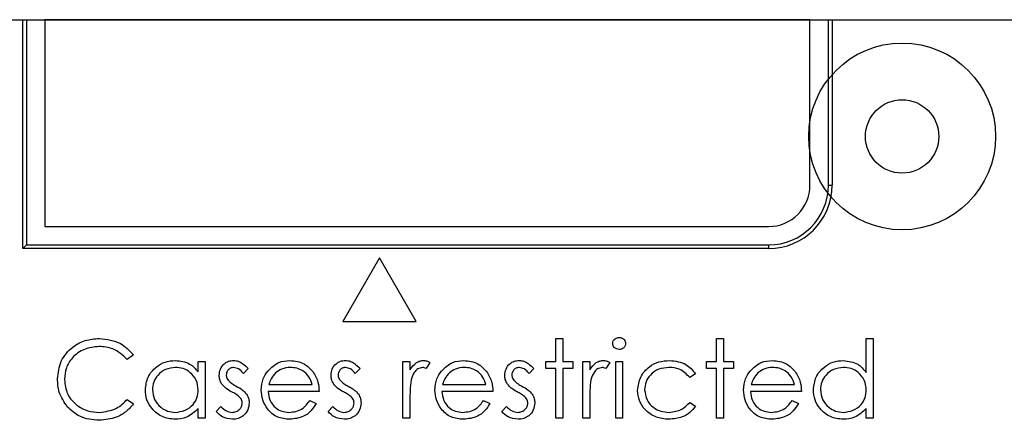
# Model space of a CAD drawing. Extents: x 293 to 851, y 288 to 555.
# Tile 5 of 6: x 770 to 824, y 533 to 555. Entities that reach past the tile are written whole.
import ezdxf

# ---------------------------------------------------------------- set-up
doc = ezdxf.new("R2010")
doc.units = 0
doc.layers.get('0').update_dxf_attribs({"linetype": 'CONTINUOUS'})

msp = doc.modelspace()

# ---------------------------------------------------------------- linework, layer by layer
at = {"color": 7, "linetype": 'CONTINUOUS'}
for p, q in [((612.38, 554.555), (846.22, 554.555)), ((722.816, 554.555), (770.41, 554.555)), ((770.41, 554.555), (770.61, 554.555)), ((770.41, 542.105), (770.41, 554.555)), ((770.61, 554.555), (771.61, 554.555)), ((770.61, 554.555), (770.61, 542.305)), ((771.61, 554.555), (771.61, 543.305)), ((813.19, 554.555), (771.61, 554.555)), ((813.19, 545.555), (813.19, 554.555)), ((813.19, 554.555), (814.19, 554.555)), ((814.19, 554.555), (814.39, 554.555)), ((814.19, 545.555), (814.19, 554.555)), ((814.39, 554.555), (846.22, 554.555)), ((814.39, 554.555), (814.39, 545.555)), ((814.19, 545.555), (814.39, 545.555)), ((771.61, 543.305), (810.94, 543.305)), ((770.61, 542.305), (770.41, 542.105)), ((770.61, 542.305), (810.94, 542.305)), ((810.94, 542.305), (810.94, 542.105)), ((810.94, 542.105), (770.41, 542.105)), ((789.792, 541.603), (787.792, 538.139)), ((791.792, 538.139), (789.792, 541.603)), ((787.792, 538.139), (791.792, 538.139)), ((799.373, 535.967), (799.373, 537.215)), ((799.373, 537.215), (799.753, 537.215)), ((799.753, 537.215), (799.753, 535.967)), ((808.111, 535.967), (808.111, 537.215)), ((808.111, 537.215), (808.491, 537.215)), ((808.491, 537.215), (808.491, 535.967)), ((816.252, 537.215), (816.632, 537.215)), ((816.252, 535.368), (816.252, 537.215)), ((816.632, 537.215), (816.632, 532.874)), ((776.415, 536.33), (776.083, 536.076)), ((779.943, 535.395), (779.943, 535.967)), ((779.943, 535.967), (780.323, 535.967)), ((780.323, 535.967), (780.323, 532.874)), ((791.069, 532.874), (791.069, 535.967)), ((791.069, 535.967), (791.449, 535.967)), ((791.449, 535.967), (791.449, 535.512)), ((792.535, 535.915), (792.326, 535.586)), ((798.83, 535.587), (798.83, 535.967)), ((798.83, 535.967), (799.373, 535.967)), ((799.753, 535.967), (800.296, 535.967)), ((800.296, 535.967), (800.296, 535.587)), ((800.839, 532.874), (800.839, 535.967)), ((800.839, 535.967), (801.218, 535.967)), ((801.218, 535.967), (801.218, 535.512)), ((802.304, 535.915), (802.095, 535.586)), ((802.63, 532.874), (802.63, 535.967)), ((802.63, 535.967), (803.009, 535.967)), ((803.009, 535.967), (803.009, 532.874)), ((807.568, 535.967), (808.111, 535.967)), ((807.568, 535.587), (807.568, 535.967)), ((808.491, 535.967), (809.034, 535.967)), ((809.034, 535.967), (809.034, 535.587)), ((782.657, 535.581), (782.399, 535.316)), ((788.736, 535.581), (788.478, 535.316)), ((798.179, 535.581), (797.921, 535.316)), ((799.373, 535.587), (798.83, 535.587)), ((799.373, 532.874), (799.373, 535.587)), ((799.753, 535.587), (799.753, 532.874)), ((800.296, 535.587), (799.753, 535.587)), ((806.971, 535.296), (806.653, 535.099)), ((808.111, 535.587), (807.568, 535.587)), ((808.111, 532.874), (808.111, 535.587)), ((808.491, 535.587), (808.491, 532.874)), ((809.034, 535.587), (808.491, 535.587)), ((783.782, 534.719), (786.13, 534.719)), ((793.226, 534.719), (795.574, 534.719)), ((809.996, 534.719), (812.345, 534.719)), ((786.51, 534.339), (783.742, 534.339)), ((795.954, 534.339), (793.186, 534.339)), ((812.724, 534.339), (809.957, 534.339)), ((776.083, 533.905), (776.415, 533.653)), ((786.01, 533.85), (786.348, 533.673)), ((791.449, 533.913), (791.449, 532.874)), ((795.454, 533.85), (795.791, 533.673)), ((801.218, 533.913), (801.218, 532.874)), ((806.653, 533.742), (806.971, 533.533)), ((812.224, 533.85), (812.562, 533.673)), ((779.943, 532.874), (779.943, 533.409)), ((780.92, 533.238), (781.172, 533.525)), ((786.999, 533.238), (787.251, 533.525)), ((796.442, 533.238), (796.694, 533.525)), ((816.252, 532.874), (816.252, 533.409)), ((780.323, 532.874), (779.943, 532.874)), ((791.449, 532.874), (791.069, 532.874)), ((799.753, 532.874), (799.373, 532.874)), ((801.218, 532.874), (800.839, 532.874)), ((803.009, 532.874), (802.63, 532.874)), ((808.491, 532.874), (808.111, 532.874)), ((816.632, 532.874), (816.252, 532.874))]:
    msp.add_line(p, q, dxfattribs=at)
for radius in [5.08, 1.994, 1.994]:
    msp.add_circle((818.2, 548.205), radius, dxfattribs=at)
for radius in [2.25, 3.25, 3.25, 2.25, 3.45]:
    msp.add_arc((810.94, 545.555), radius, 270, 360, dxfattribs=at)
for points, knots in [([(772.291, 535.015), (772.329, 535.347), (772.407, 536.01), (773.033, 536.737), (773.787, 537.158), (774.308, 537.196), (774.568, 537.215)], [0, 0, 0, 0, 0.279512, 0.55908, 0.779374, 1, 1, 1, 1]), ([(772.291, 535.015), (772.329, 535.347), (772.407, 536.01), (773.033, 536.737), (773.787, 537.158), (774.308, 537.196), (774.568, 537.215)], [0, 0, 0, 0, 0.279512, 0.55908, 0.779374, 1, 1, 1, 1]), ([(774.545, 536.781), (774.274, 536.75), (773.734, 536.688), (773.104, 536.229), (772.728, 535.625), (772.69, 535.199), (772.671, 534.986)], [0, 0, 0, 0, 0.279856, 0.559519, 0.779686, 1, 1, 1, 1]), ([(774.545, 536.781), (774.274, 536.75), (773.734, 536.688), (773.104, 536.229), (772.728, 535.625), (772.69, 535.199), (772.671, 534.986)], [0, 0, 0, 0, 0.279856, 0.559519, 0.779686, 1, 1, 1, 1]), ([(776.083, 536.076), (775.838, 536.304), (775.399, 536.712), (774.806, 536.76), (774.545, 536.781)], [0, 0, 0, 0, 0.5584265, 1, 1, 1, 1]), ([(776.083, 536.076), (775.838, 536.304), (775.399, 536.712), (774.806, 536.76), (774.545, 536.781)], [0, 0, 0, 0, 0.558427, 1, 1, 1, 1]), ([(774.568, 537.215), (774.975, 537.17), (775.701, 537.09), (776.197, 536.562), (776.415, 536.33)], [0, 0, 0, 0, 0.559517, 1, 1, 1, 1]), ([(774.568, 537.215), (774.975, 537.17), (775.701, 537.09), (776.197, 536.562), (776.415, 536.33)], [0, 0, 0, 0, 0.559517, 1, 1, 1, 1]), ([(802.467, 536.942), (802.474, 536.992), (802.488, 537.092), (802.587, 537.197), (802.7, 537.26), (802.779, 537.267), (802.818, 537.27)], [0, 0, 0, 0, 0.2792893, 0.5588967, 0.7794517, 1, 1, 1, 1]), ([(802.467, 536.942), (802.474, 536.992), (802.488, 537.092), (802.587, 537.197), (802.7, 537.26), (802.779, 537.267), (802.818, 537.27)], [0, 0, 0, 0, 0.2792893, 0.5588967, 0.7794517, 1, 1, 1, 1]), ([(802.818, 536.618), (802.768, 536.624), (802.669, 536.634), (802.555, 536.719), (802.48, 536.825), (802.471, 536.903), (802.467, 536.942)], [0, 0, 0, 0, 0.2797838, 0.5596976, 0.7799206, 1, 1, 1, 1]), ([(802.818, 536.618), (802.768, 536.624), (802.669, 536.634), (802.555, 536.719), (802.48, 536.825), (802.471, 536.903), (802.467, 536.942)], [0, 0, 0, 0, 0.2797838, 0.5596976, 0.7799206, 1, 1, 1, 1]), ([(802.818, 537.27), (802.868, 537.265), (802.969, 537.254), (803.085, 537.169), (803.16, 537.061), (803.168, 536.982), (803.172, 536.942)], [0, 0, 0, 0, 0.279869, 0.559866, 0.779911, 1, 1, 1, 1]), ([(802.818, 537.27), (802.868, 537.265), (802.969, 537.254), (803.085, 537.169), (803.16, 537.061), (803.168, 536.982), (803.172, 536.942)], [0, 0, 0, 0, 0.279869, 0.559866, 0.779911, 1, 1, 1, 1]), ([(803.172, 536.942), (803.165, 536.892), (803.15, 536.792), (803.049, 536.69), (802.936, 536.627), (802.857, 536.621), (802.818, 536.618)], [0, 0, 0, 0, 0.27916, 0.558862, 0.779356, 1, 1, 1, 1]), ([(803.172, 536.942), (803.165, 536.892), (803.15, 536.792), (803.049, 536.69), (802.936, 536.627), (802.857, 536.621), (802.818, 536.618)], [0, 0, 0, 0, 0.27916, 0.558862, 0.779356, 1, 1, 1, 1]), ([(777.067, 534.429), (777.096, 534.666), (777.155, 535.14), (777.603, 535.656), (778.133, 535.974), (778.505, 536.005), (778.692, 536.021)], [0, 0, 0, 0, 0.279413, 0.559191, 0.779548, 1, 1, 1, 1]), ([(777.067, 534.429), (777.096, 534.666), (777.155, 535.14), (777.603, 535.656), (778.133, 535.974), (778.505, 536.005), (778.692, 536.021)], [0, 0, 0, 0, 0.279413, 0.559191, 0.779548, 1, 1, 1, 1]), ([(778.692, 536.021), (778.971, 535.99), (779.47, 535.933), (779.798, 535.56), (779.943, 535.395)], [0, 0, 0, 0, 0.559062, 1, 1, 1, 1]), ([(778.692, 536.021), (778.971, 535.99), (779.47, 535.933), (779.798, 535.56), (779.943, 535.395)], [0, 0, 0, 0, 0.559062, 1, 1, 1, 1]), ([(781.083, 535.21), (781.094, 535.328), (781.117, 535.565), (781.323, 535.836), (781.586, 535.999), (781.772, 536.014), (781.865, 536.021)], [0, 0, 0, 0, 0.279936, 0.559437, 0.779611, 1, 1, 1, 1]), ([(781.083, 535.21), (781.094, 535.328), (781.117, 535.565), (781.323, 535.836), (781.586, 535.999), (781.772, 536.014), (781.865, 536.021)], [0, 0, 0, 0, 0.279936, 0.559437, 0.779611, 1, 1, 1, 1]), ([(781.865, 536.021), (781.952, 536.012), (782.126, 535.992), (782.402, 535.836), (782.56, 535.678), (782.657, 535.581)], [0, 0, 0, 0, 0.279553, 0.559703, 1, 1, 1, 1]), ([(781.865, 536.021), (781.952, 536.012), (782.126, 535.992), (782.402, 535.836), (782.56, 535.678), (782.657, 535.581)], [0, 0, 0, 0, 0.279553, 0.559703, 1, 1, 1, 1]), ([(783.719, 535.445), (783.909, 535.632), (784.249, 535.966), (784.72, 536.005), (784.928, 536.021)], [0, 0, 0, 0, 0.558577, 1, 1, 1, 1]), ([(783.719, 535.445), (783.909, 535.632), (784.249, 535.966), (784.72, 536.005), (784.928, 536.021)], [0, 0, 0, 0, 0.558577, 1, 1, 1, 1]), ([(784.928, 536.021), (785.203, 535.99), (785.695, 535.933), (786.027, 535.572), (786.174, 535.413)], [0, 0, 0, 0, 0.558919, 1, 1, 1, 1]), ([(784.928, 536.021), (785.203, 535.99), (785.695, 535.933), (786.027, 535.572), (786.174, 535.413)], [0, 0, 0, 0, 0.558919, 1, 1, 1, 1]), ([(787.162, 535.21), (787.173, 535.328), (787.195, 535.565), (787.402, 535.836), (787.665, 535.999), (787.851, 536.014), (787.944, 536.021)], [0, 0, 0, 0, 0.279936, 0.559437, 0.779611, 1, 1, 1, 1]), ([(787.162, 535.21), (787.173, 535.328), (787.195, 535.565), (787.402, 535.836), (787.665, 535.999), (787.851, 536.014), (787.944, 536.021)], [0, 0, 0, 0, 0.279936, 0.559437, 0.779611, 1, 1, 1, 1]), ([(787.944, 536.021), (788.03, 536.012), (788.204, 535.992), (788.48, 535.836), (788.639, 535.678), (788.736, 535.581)], [0, 0, 0, 0, 0.2795531, 0.5597029, 1, 1, 1, 1]), ([(787.944, 536.021), (788.03, 536.012), (788.204, 535.992), (788.48, 535.836), (788.639, 535.678), (788.736, 535.581)], [0, 0, 0, 0, 0.2795531, 0.5597029, 1, 1, 1, 1]), ([(791.449, 535.512), (791.556, 535.657), (791.704, 535.86), (791.995, 536.003), (792.134, 536.015), (792.204, 536.021)], [0, 0, 0, 0, 0.558788, 0.779481, 1, 1, 1, 1]), ([(791.449, 535.512), (791.556, 535.657), (791.704, 535.86), (791.995, 536.003), (792.134, 536.015), (792.204, 536.021)], [0, 0, 0, 0, 0.558788, 0.779481, 1, 1, 1, 1]), ([(792.204, 536.021), (792.27, 536.014), (792.387, 536), (792.49, 535.941), (792.535, 535.915)], [0, 0, 0, 0, 0.559243, 1, 1, 1, 1]), ([(792.204, 536.021), (792.27, 536.014), (792.387, 536), (792.49, 535.941), (792.535, 535.915)], [0, 0, 0, 0, 0.559243, 1, 1, 1, 1]), ([(793.162, 535.445), (793.352, 535.632), (793.692, 535.966), (794.164, 536.005), (794.372, 536.021)], [0, 0, 0, 0, 0.5585773, 1, 1, 1, 1]), ([(793.162, 535.445), (793.352, 535.632), (793.692, 535.966), (794.164, 536.005), (794.372, 536.021)], [0, 0, 0, 0, 0.5585773, 1, 1, 1, 1]), ([(794.372, 536.021), (794.647, 535.99), (795.138, 535.933), (795.471, 535.572), (795.617, 535.413)], [0, 0, 0, 0, 0.558919, 1, 1, 1, 1]), ([(794.372, 536.021), (794.647, 535.99), (795.138, 535.933), (795.471, 535.572), (795.617, 535.413)], [0, 0, 0, 0, 0.558919, 1, 1, 1, 1]), ([(796.605, 535.21), (796.616, 535.328), (796.639, 535.565), (796.845, 535.836), (797.108, 535.999), (797.294, 536.014), (797.387, 536.021)], [0, 0, 0, 0, 0.279936, 0.559437, 0.779611, 1, 1, 1, 1]), ([(796.605, 535.21), (796.616, 535.328), (796.639, 535.565), (796.845, 535.836), (797.108, 535.999), (797.294, 536.014), (797.387, 536.021)], [0, 0, 0, 0, 0.279936, 0.559437, 0.779611, 1, 1, 1, 1]), ([(797.387, 536.021), (797.474, 536.012), (797.648, 535.992), (797.924, 535.836), (798.082, 535.678), (798.179, 535.581)], [0, 0, 0, 0, 0.279553, 0.559703, 1, 1, 1, 1]), ([(797.387, 536.021), (797.474, 536.012), (797.648, 535.992), (797.924, 535.836), (798.082, 535.678), (798.179, 535.581)], [0, 0, 0, 0, 0.279553, 0.559703, 1, 1, 1, 1]), ([(801.218, 535.512), (801.325, 535.657), (801.473, 535.86), (801.764, 536.003), (801.903, 536.015), (801.973, 536.021)], [0, 0, 0, 0, 0.558788, 0.779481, 1, 1, 1, 1]), ([(801.218, 535.512), (801.325, 535.657), (801.473, 535.86), (801.764, 536.003), (801.903, 536.015), (801.973, 536.021)], [0, 0, 0, 0, 0.558788, 0.779481, 1, 1, 1, 1]), ([(801.973, 536.021), (802.039, 536.014), (802.156, 536), (802.259, 535.941), (802.304, 535.915)], [0, 0, 0, 0, 0.559243, 1, 1, 1, 1]), ([(801.973, 536.021), (802.039, 536.014), (802.156, 536), (802.259, 535.941), (802.304, 535.915)], [0, 0, 0, 0, 0.559243, 1, 1, 1, 1]), ([(803.824, 534.395), (803.857, 534.642), (803.923, 535.138), (804.397, 535.679), (804.971, 535.976), (805.36, 536.006), (805.555, 536.021)], [0, 0, 0, 0, 0.279381, 0.558782, 0.779281, 1, 1, 1, 1]), ([(803.824, 534.395), (803.857, 534.642), (803.923, 535.138), (804.397, 535.679), (804.971, 535.976), (805.36, 536.006), (805.555, 536.021)], [0, 0, 0, 0, 0.279381, 0.558782, 0.779281, 1, 1, 1, 1]), ([(805.555, 536.021), (805.875, 535.986), (806.447, 535.923), (806.811, 535.488), (806.971, 535.296)], [0, 0, 0, 0, 0.560655, 1, 1, 1, 1]), ([(805.555, 536.021), (805.875, 535.986), (806.447, 535.923), (806.811, 535.488), (806.971, 535.296)], [0, 0, 0, 0, 0.560655, 1, 1, 1, 1]), ([(809.933, 535.445), (810.123, 535.632), (810.463, 535.966), (810.934, 536.005), (811.142, 536.021)], [0, 0, 0, 0, 0.558577, 1, 1, 1, 1]), ([(809.933, 535.445), (810.123, 535.632), (810.463, 535.966), (810.934, 536.005), (811.142, 536.021)], [0, 0, 0, 0, 0.558577, 1, 1, 1, 1]), ([(811.142, 536.021), (811.417, 535.99), (811.909, 535.933), (812.241, 535.572), (812.388, 535.413)], [0, 0, 0, 0, 0.5589188, 1, 1, 1, 1]), ([(811.142, 536.021), (811.417, 535.99), (811.909, 535.933), (812.241, 535.572), (812.388, 535.413)], [0, 0, 0, 0, 0.5589188, 1, 1, 1, 1]), ([(813.376, 534.429), (813.405, 534.666), (813.464, 535.14), (813.912, 535.656), (814.441, 535.974), (814.814, 536.005), (815.001, 536.021)], [0, 0, 0, 0, 0.279413, 0.559191, 0.779548, 1, 1, 1, 1]), ([(813.376, 534.429), (813.405, 534.666), (813.464, 535.14), (813.912, 535.656), (814.441, 535.974), (814.814, 536.005), (815.001, 536.021)], [0, 0, 0, 0, 0.279413, 0.559191, 0.779548, 1, 1, 1, 1]), ([(815.001, 536.021), (815.28, 535.983), (815.781, 535.915), (816.108, 535.536), (816.252, 535.368)], [0, 0, 0, 0, 0.5584261, 1, 1, 1, 1]), ([(815.001, 536.021), (815.28, 535.983), (815.781, 535.915), (816.108, 535.536), (816.252, 535.368)], [0, 0, 0, 0, 0.5584261, 1, 1, 1, 1]), ([(778.697, 535.641), (778.515, 535.62), (778.153, 535.578), (777.741, 535.256), (777.493, 534.851), (777.462, 534.567), (777.447, 534.425)], [0, 0, 0, 0, 0.279767, 0.559291, 0.779719, 1, 1, 1, 1]), ([(778.697, 535.641), (778.515, 535.62), (778.153, 535.578), (777.741, 535.256), (777.493, 534.851), (777.462, 534.567), (777.447, 534.425)], [0, 0, 0, 0, 0.279767, 0.559291, 0.779719, 1, 1, 1, 1]), ([(779.943, 534.414), (779.923, 534.597), (779.882, 534.964), (779.54, 535.367), (779.128, 535.607), (778.841, 535.63), (778.697, 535.641)], [0, 0, 0, 0, 0.27966, 0.55921, 0.779487, 1, 1, 1, 1]), ([(779.943, 534.414), (779.923, 534.597), (779.882, 534.964), (779.54, 535.367), (779.128, 535.607), (778.841, 535.63), (778.697, 535.641)], [0, 0, 0, 0, 0.27966, 0.55921, 0.779487, 1, 1, 1, 1]), ([(781.225, 534.733), (781.179, 534.817), (781.096, 534.966), (781.087, 535.135), (781.083, 535.21)], [0, 0, 0, 0, 0.559587, 1, 1, 1, 1]), ([(781.225, 534.733), (781.179, 534.817), (781.096, 534.966), (781.087, 535.135), (781.083, 535.21)], [0, 0, 0, 0, 0.559587, 1, 1, 1, 1]), ([(781.865, 535.641), (781.805, 535.634), (781.684, 535.618), (781.556, 535.501), (781.476, 535.367), (781.467, 535.272), (781.463, 535.225)], [0, 0, 0, 0, 0.279313, 0.559072, 0.779518, 1, 1, 1, 1]), ([(781.865, 535.641), (781.805, 535.634), (781.684, 535.618), (781.556, 535.501), (781.476, 535.367), (781.467, 535.272), (781.463, 535.225)], [0, 0, 0, 0, 0.279313, 0.559072, 0.779518, 1, 1, 1, 1]), ([(781.463, 535.225), (781.47, 535.168), (781.482, 535.065), (781.542, 534.981), (781.568, 534.944)], [0, 0, 0, 0, 0.559054, 1, 1, 1, 1]), ([(781.463, 535.225), (781.47, 535.168), (781.482, 535.065), (781.542, 534.981), (781.568, 534.944)], [0, 0, 0, 0, 0.559054, 1, 1, 1, 1]), ([(782.399, 535.316), (782.318, 535.409), (782.172, 535.575), (781.959, 535.621), (781.865, 535.641)], [0, 0, 0, 0, 0.562045, 1, 1, 1, 1]), ([(782.399, 535.316), (782.318, 535.409), (782.172, 535.575), (781.959, 535.621), (781.865, 535.641)], [0, 0, 0, 0, 0.562045, 1, 1, 1, 1]), ([(783.362, 534.412), (783.381, 534.622), (783.415, 534.998), (783.626, 535.308), (783.719, 535.445)], [0, 0, 0, 0, 0.559427, 1, 1, 1, 1]), ([(783.362, 534.412), (783.381, 534.622), (783.415, 534.998), (783.626, 535.308), (783.719, 535.445)], [0, 0, 0, 0, 0.559427, 1, 1, 1, 1]), ([(784.15, 535.351), (784.058, 535.247), (783.893, 535.06), (783.816, 534.823), (783.782, 534.719)], [0, 0, 0, 0, 0.558795, 1, 1, 1, 1]), ([(784.15, 535.351), (784.058, 535.247), (783.893, 535.06), (783.816, 534.823), (783.782, 534.719)], [0, 0, 0, 0, 0.558795, 1, 1, 1, 1]), ([(784.947, 535.641), (784.783, 535.627), (784.49, 535.602), (784.254, 535.428), (784.15, 535.351)], [0, 0, 0, 0, 0.559458, 1, 1, 1, 1]), ([(784.947, 535.641), (784.783, 535.627), (784.49, 535.602), (784.254, 535.428), (784.15, 535.351)], [0, 0, 0, 0, 0.559458, 1, 1, 1, 1]), ([(786.13, 534.719), (786.084, 534.865), (785.991, 535.158), (785.666, 535.452), (785.306, 535.613), (785.067, 535.632), (784.947, 535.641)], [0, 0, 0, 0, 0.280138, 0.559194, 0.779598, 1, 1, 1, 1]), ([(786.13, 534.719), (786.084, 534.865), (785.991, 535.158), (785.666, 535.452), (785.306, 535.613), (785.067, 535.632), (784.947, 535.641)], [0, 0, 0, 0, 0.280138, 0.559194, 0.779598, 1, 1, 1, 1]), ([(786.174, 535.413), (786.284, 535.226), (786.481, 534.893), (786.501, 534.509), (786.51, 534.339)], [0, 0, 0, 0, 0.558897, 1, 1, 1, 1]), ([(786.174, 535.413), (786.284, 535.226), (786.481, 534.893), (786.501, 534.509), (786.51, 534.339)], [0, 0, 0, 0, 0.558897, 1, 1, 1, 1]), ([(787.303, 534.733), (787.257, 534.817), (787.175, 534.966), (787.166, 535.135), (787.162, 535.21)], [0, 0, 0, 0, 0.559587, 1, 1, 1, 1]), ([(787.303, 534.733), (787.257, 534.817), (787.175, 534.966), (787.166, 535.135), (787.162, 535.21)], [0, 0, 0, 0, 0.559587, 1, 1, 1, 1]), ([(787.944, 535.641), (787.883, 535.634), (787.763, 535.618), (787.635, 535.501), (787.554, 535.367), (787.546, 535.272), (787.542, 535.225)], [0, 0, 0, 0, 0.279313, 0.559072, 0.779518, 1, 1, 1, 1]), ([(787.944, 535.641), (787.883, 535.634), (787.763, 535.618), (787.635, 535.501), (787.554, 535.367), (787.546, 535.272), (787.542, 535.225)], [0, 0, 0, 0, 0.279313, 0.559072, 0.779518, 1, 1, 1, 1]), ([(787.542, 535.225), (787.549, 535.168), (787.561, 535.065), (787.62, 534.981), (787.647, 534.944)], [0, 0, 0, 0, 0.559054, 1, 1, 1, 1]), ([(787.542, 535.225), (787.549, 535.168), (787.561, 535.065), (787.62, 534.981), (787.647, 534.944)], [0, 0, 0, 0, 0.559054, 1, 1, 1, 1]), ([(788.478, 535.316), (788.396, 535.409), (788.251, 535.575), (788.037, 535.621), (787.944, 535.641)], [0, 0, 0, 0, 0.5620455, 1, 1, 1, 1]), ([(788.478, 535.316), (788.396, 535.409), (788.251, 535.575), (788.037, 535.621), (787.944, 535.641)], [0, 0, 0, 0, 0.562045, 1, 1, 1, 1]), ([(792.132, 535.641), (792.042, 535.622), (791.863, 535.583), (791.632, 535.334), (791.561, 535.111), (791.517, 534.975)], [0, 0, 0, 0, 0.2783358, 0.5587681, 1, 1, 1, 1]), ([(792.132, 535.641), (792.042, 535.622), (791.863, 535.583), (791.632, 535.334), (791.561, 535.111), (791.517, 534.975)], [0, 0, 0, 0, 0.2783358, 0.5587681, 1, 1, 1, 1]), ([(792.326, 535.586), (792.291, 535.602), (792.229, 535.631), (792.162, 535.638), (792.132, 535.641)], [0, 0, 0, 0, 0.5603957, 1, 1, 1, 1]), ([(792.326, 535.586), (792.291, 535.602), (792.229, 535.631), (792.162, 535.638), (792.132, 535.641)], [0, 0, 0, 0, 0.5603957, 1, 1, 1, 1]), ([(792.806, 534.412), (792.825, 534.622), (792.859, 534.998), (793.069, 535.308), (793.162, 535.445)], [0, 0, 0, 0, 0.559427, 1, 1, 1, 1]), ([(792.806, 534.412), (792.825, 534.622), (792.859, 534.998), (793.069, 535.308), (793.162, 535.445)], [0, 0, 0, 0, 0.559427, 1, 1, 1, 1]), ([(793.594, 535.351), (793.502, 535.247), (793.336, 535.06), (793.26, 534.823), (793.226, 534.719)], [0, 0, 0, 0, 0.558795, 1, 1, 1, 1]), ([(793.594, 535.351), (793.502, 535.247), (793.336, 535.06), (793.26, 534.823), (793.226, 534.719)], [0, 0, 0, 0, 0.558795, 1, 1, 1, 1]), ([(794.391, 535.641), (794.227, 535.627), (793.933, 535.602), (793.698, 535.428), (793.594, 535.351)], [0, 0, 0, 0, 0.559458, 1, 1, 1, 1]), ([(794.391, 535.641), (794.227, 535.627), (793.933, 535.602), (793.698, 535.428), (793.594, 535.351)], [0, 0, 0, 0, 0.559458, 1, 1, 1, 1]), ([(795.574, 534.719), (795.528, 534.865), (795.435, 535.158), (795.11, 535.452), (794.75, 535.613), (794.511, 535.632), (794.391, 535.641)], [0, 0, 0, 0, 0.280138, 0.559194, 0.779598, 1, 1, 1, 1]), ([(795.574, 534.719), (795.528, 534.865), (795.435, 535.158), (795.11, 535.452), (794.75, 535.613), (794.511, 535.632), (794.391, 535.641)], [0, 0, 0, 0, 0.280138, 0.559194, 0.779598, 1, 1, 1, 1]), ([(795.617, 535.413), (795.727, 535.226), (795.925, 534.893), (795.945, 534.509), (795.954, 534.339)], [0, 0, 0, 0, 0.558897, 1, 1, 1, 1]), ([(795.617, 535.413), (795.727, 535.226), (795.925, 534.893), (795.945, 534.509), (795.954, 534.339)], [0, 0, 0, 0, 0.558897, 1, 1, 1, 1]), ([(796.747, 534.733), (796.701, 534.817), (796.619, 534.966), (796.609, 535.135), (796.605, 535.21)], [0, 0, 0, 0, 0.559587, 1, 1, 1, 1]), ([(796.747, 534.733), (796.701, 534.817), (796.619, 534.966), (796.609, 535.135), (796.605, 535.21)], [0, 0, 0, 0, 0.559587, 1, 1, 1, 1]), ([(797.387, 535.641), (797.327, 535.634), (797.207, 535.618), (797.079, 535.501), (796.998, 535.367), (796.989, 535.272), (796.985, 535.225)], [0, 0, 0, 0, 0.279313, 0.559072, 0.779518, 1, 1, 1, 1]), ([(797.387, 535.641), (797.327, 535.634), (797.207, 535.618), (797.079, 535.501), (796.998, 535.367), (796.989, 535.272), (796.985, 535.225)], [0, 0, 0, 0, 0.279313, 0.559072, 0.779518, 1, 1, 1, 1]), ([(796.985, 535.225), (796.992, 535.168), (797.005, 535.065), (797.064, 534.981), (797.09, 534.944)], [0, 0, 0, 0, 0.559054, 1, 1, 1, 1]), ([(796.985, 535.225), (796.992, 535.168), (797.005, 535.065), (797.064, 534.981), (797.09, 534.944)], [0, 0, 0, 0, 0.559054, 1, 1, 1, 1]), ([(797.921, 535.316), (797.84, 535.409), (797.695, 535.575), (797.481, 535.621), (797.387, 535.641)], [0, 0, 0, 0, 0.562045, 1, 1, 1, 1]), ([(797.921, 535.316), (797.84, 535.409), (797.695, 535.575), (797.481, 535.621), (797.387, 535.641)], [0, 0, 0, 0, 0.562045, 1, 1, 1, 1]), ([(801.901, 535.641), (801.812, 535.622), (801.632, 535.583), (801.402, 535.334), (801.33, 535.111), (801.286, 534.975)], [0, 0, 0, 0, 0.278336, 0.558768, 1, 1, 1, 1]), ([(801.901, 535.641), (801.812, 535.622), (801.632, 535.583), (801.402, 535.334), (801.33, 535.111), (801.286, 534.975)], [0, 0, 0, 0, 0.278336, 0.558768, 1, 1, 1, 1]), ([(802.095, 535.586), (802.061, 535.602), (801.999, 535.631), (801.931, 535.638), (801.901, 535.641)], [0, 0, 0, 0, 0.560396, 1, 1, 1, 1]), ([(802.095, 535.586), (802.061, 535.602), (801.999, 535.631), (801.931, 535.638), (801.901, 535.641)], [0, 0, 0, 0, 0.560396, 1, 1, 1, 1]), ([(805.527, 535.641), (805.339, 535.625), (804.963, 535.591), (804.526, 535.277), (804.247, 534.872), (804.218, 534.576), (804.204, 534.429)], [0, 0, 0, 0, 0.280136, 0.559769, 0.77989, 1, 1, 1, 1]), ([(805.527, 535.641), (805.339, 535.625), (804.963, 535.591), (804.526, 535.277), (804.247, 534.872), (804.218, 534.576), (804.204, 534.429)], [0, 0, 0, 0, 0.280136, 0.559769, 0.77989, 1, 1, 1, 1]), ([(806.653, 535.099), (806.478, 535.275), (806.163, 535.592), (805.722, 535.626), (805.527, 535.641)], [0, 0, 0, 0, 0.5584515, 1, 1, 1, 1]), ([(806.653, 535.099), (806.478, 535.275), (806.163, 535.592), (805.722, 535.626), (805.527, 535.641)], [0, 0, 0, 0, 0.558451, 1, 1, 1, 1]), ([(809.577, 534.412), (809.595, 534.622), (809.629, 534.998), (809.84, 535.308), (809.933, 535.445)], [0, 0, 0, 0, 0.559427, 1, 1, 1, 1]), ([(809.577, 534.412), (809.595, 534.622), (809.629, 534.998), (809.84, 535.308), (809.933, 535.445)], [0, 0, 0, 0, 0.559427, 1, 1, 1, 1]), ([(810.364, 535.351), (810.272, 535.247), (810.107, 535.06), (810.03, 534.823), (809.996, 534.719)], [0, 0, 0, 0, 0.558795, 1, 1, 1, 1]), ([(810.364, 535.351), (810.272, 535.247), (810.107, 535.06), (810.03, 534.823), (809.996, 534.719)], [0, 0, 0, 0, 0.558795, 1, 1, 1, 1]), ([(811.162, 535.641), (810.997, 535.627), (810.704, 535.602), (810.468, 535.428), (810.364, 535.351)], [0, 0, 0, 0, 0.559458, 1, 1, 1, 1]), ([(811.162, 535.641), (810.997, 535.627), (810.704, 535.602), (810.468, 535.428), (810.364, 535.351)], [0, 0, 0, 0, 0.559458, 1, 1, 1, 1]), ([(812.345, 534.719), (812.298, 534.865), (812.205, 535.158), (811.88, 535.452), (811.52, 535.613), (811.281, 535.632), (811.162, 535.641)], [0, 0, 0, 0, 0.280138, 0.559194, 0.779598, 1, 1, 1, 1]), ([(812.345, 534.719), (812.298, 534.865), (812.205, 535.158), (811.88, 535.452), (811.52, 535.613), (811.281, 535.632), (811.162, 535.641)], [0, 0, 0, 0, 0.280138, 0.559194, 0.779598, 1, 1, 1, 1]), ([(812.388, 535.413), (812.498, 535.226), (812.695, 534.893), (812.715, 534.509), (812.724, 534.339)], [0, 0, 0, 0, 0.558897, 1, 1, 1, 1]), ([(812.388, 535.413), (812.498, 535.226), (812.695, 534.893), (812.715, 534.509), (812.724, 534.339)], [0, 0, 0, 0, 0.558897, 1, 1, 1, 1]), ([(815.006, 535.641), (814.824, 535.62), (814.462, 535.578), (814.049, 535.256), (813.802, 534.851), (813.771, 534.567), (813.756, 534.425)], [0, 0, 0, 0, 0.279767, 0.559291, 0.779719, 1, 1, 1, 1]), ([(815.006, 535.641), (814.824, 535.62), (814.462, 535.578), (814.049, 535.256), (813.802, 534.851), (813.771, 534.567), (813.756, 534.425)], [0, 0, 0, 0, 0.279767, 0.559291, 0.779719, 1, 1, 1, 1]), ([(816.252, 534.414), (816.232, 534.597), (816.191, 534.964), (815.849, 535.367), (815.437, 535.607), (815.15, 535.63), (815.006, 535.641)], [0, 0, 0, 0, 0.27966, 0.55921, 0.779487, 1, 1, 1, 1]), ([(816.252, 534.414), (816.232, 534.597), (816.191, 534.964), (815.849, 535.367), (815.437, 535.607), (815.15, 535.63), (815.006, 535.641)], [0, 0, 0, 0, 0.27966, 0.55921, 0.779487, 1, 1, 1, 1]), ([(772.827, 533.505), (772.652, 533.762), (772.339, 534.22), (772.305, 534.772), (772.291, 535.015)], [0, 0, 0, 0, 0.559029, 1, 1, 1, 1]), ([(772.827, 533.505), (772.652, 533.762), (772.339, 534.22), (772.305, 534.772), (772.291, 535.015)], [0, 0, 0, 0, 0.559029, 1, 1, 1, 1]), ([(772.671, 534.986), (772.703, 534.712), (772.767, 534.164), (773.298, 533.574), (773.927, 533.244), (774.356, 533.214), (774.571, 533.199)], [0, 0, 0, 0, 0.279434, 0.558921, 0.779283, 1, 1, 1, 1]), ([(772.671, 534.986), (772.703, 534.712), (772.767, 534.164), (773.298, 533.574), (773.927, 533.244), (774.356, 533.214), (774.571, 533.199)], [0, 0, 0, 0, 0.279434, 0.558921, 0.779283, 1, 1, 1, 1]), ([(781.758, 534.311), (781.645, 534.374), (781.444, 534.486), (781.292, 534.658), (781.225, 534.733)], [0, 0, 0, 0, 0.560659, 1, 1, 1, 1]), ([(781.758, 534.311), (781.645, 534.374), (781.444, 534.486), (781.292, 534.658), (781.225, 534.733)], [0, 0, 0, 0, 0.560659, 1, 1, 1, 1]), ([(781.568, 534.944), (781.644, 534.875), (781.778, 534.752), (781.939, 534.664), (782.01, 534.626)], [0, 0, 0, 0, 0.559018, 1, 1, 1, 1]), ([(781.568, 534.944), (781.644, 534.875), (781.778, 534.752), (781.939, 534.664), (782.01, 534.626)], [0, 0, 0, 0, 0.559018, 1, 1, 1, 1]), ([(782.01, 534.626), (782.127, 534.56), (782.336, 534.444), (782.496, 534.269), (782.567, 534.191)], [0, 0, 0, 0, 0.560649, 1, 1, 1, 1]), ([(782.01, 534.626), (782.127, 534.56), (782.336, 534.444), (782.496, 534.269), (782.567, 534.191)], [0, 0, 0, 0, 0.560649, 1, 1, 1, 1]), ([(787.837, 534.311), (787.724, 534.374), (787.523, 534.486), (787.37, 534.658), (787.303, 534.733)], [0, 0, 0, 0, 0.560659, 1, 1, 1, 1]), ([(787.837, 534.311), (787.724, 534.374), (787.523, 534.486), (787.37, 534.658), (787.303, 534.733)], [0, 0, 0, 0, 0.560659, 1, 1, 1, 1]), ([(787.647, 534.944), (787.722, 534.875), (787.857, 534.752), (788.018, 534.664), (788.089, 534.626)], [0, 0, 0, 0, 0.559018, 1, 1, 1, 1]), ([(787.647, 534.944), (787.722, 534.875), (787.857, 534.752), (788.018, 534.664), (788.089, 534.626)], [0, 0, 0, 0, 0.559018, 1, 1, 1, 1]), ([(788.089, 534.626), (788.206, 534.56), (788.414, 534.444), (788.575, 534.269), (788.646, 534.191)], [0, 0, 0, 0, 0.560649, 1, 1, 1, 1]), ([(788.089, 534.626), (788.206, 534.56), (788.414, 534.444), (788.575, 534.269), (788.646, 534.191)], [0, 0, 0, 0, 0.560649, 1, 1, 1, 1]), ([(791.517, 534.975), (791.492, 534.778), (791.447, 534.425), (791.449, 534.07), (791.449, 533.913)], [0, 0, 0, 0, 0.559636, 1, 1, 1, 1]), ([(791.517, 534.975), (791.492, 534.778), (791.447, 534.425), (791.449, 534.07), (791.449, 533.913)], [0, 0, 0, 0, 0.559636, 1, 1, 1, 1]), ([(797.28, 534.311), (797.168, 534.374), (796.966, 534.486), (796.814, 534.658), (796.747, 534.733)], [0, 0, 0, 0, 0.560659, 1, 1, 1, 1]), ([(797.28, 534.311), (797.168, 534.374), (796.966, 534.486), (796.814, 534.658), (796.747, 534.733)], [0, 0, 0, 0, 0.560659, 1, 1, 1, 1]), ([(797.09, 534.944), (797.166, 534.875), (797.301, 534.752), (797.461, 534.664), (797.532, 534.626)], [0, 0, 0, 0, 0.559018, 1, 1, 1, 1]), ([(797.09, 534.944), (797.166, 534.875), (797.301, 534.752), (797.461, 534.664), (797.532, 534.626)], [0, 0, 0, 0, 0.559018, 1, 1, 1, 1]), ([(797.532, 534.626), (797.649, 534.56), (797.858, 534.444), (798.019, 534.269), (798.089, 534.191)], [0, 0, 0, 0, 0.560649, 1, 1, 1, 1]), ([(797.532, 534.626), (797.649, 534.56), (797.858, 534.444), (798.019, 534.269), (798.089, 534.191)], [0, 0, 0, 0, 0.560649, 1, 1, 1, 1]), ([(801.286, 534.975), (801.261, 534.778), (801.217, 534.425), (801.218, 534.07), (801.218, 533.913)], [0, 0, 0, 0, 0.559636, 1, 1, 1, 1]), ([(801.286, 534.975), (801.261, 534.778), (801.217, 534.425), (801.218, 534.07), (801.218, 533.913)], [0, 0, 0, 0, 0.559636, 1, 1, 1, 1]), ([(778.68, 532.819), (778.442, 532.847), (777.966, 532.903), (777.44, 533.34), (777.115, 533.868), (777.083, 534.242), (777.067, 534.429)], [0, 0, 0, 0, 0.279573, 0.559333, 0.779589, 1, 1, 1, 1]), ([(778.68, 532.819), (778.442, 532.847), (777.966, 532.903), (777.44, 533.34), (777.115, 533.868), (777.083, 534.242), (777.067, 534.429)], [0, 0, 0, 0, 0.279573, 0.559333, 0.779589, 1, 1, 1, 1]), ([(777.447, 534.425), (777.472, 534.244), (777.524, 533.883), (777.857, 533.479), (778.266, 533.241), (778.551, 533.213), (778.693, 533.199)], [0, 0, 0, 0, 0.279429, 0.559146, 0.77957, 1, 1, 1, 1]), ([(777.447, 534.425), (777.472, 534.244), (777.524, 533.883), (777.857, 533.479), (778.266, 533.241), (778.551, 533.213), (778.693, 533.199)], [0, 0, 0, 0, 0.279429, 0.559146, 0.77957, 1, 1, 1, 1]), ([(778.693, 533.199), (778.875, 533.221), (779.237, 533.265), (779.66, 533.575), (779.906, 533.985), (779.931, 534.271), (779.943, 534.414)], [0, 0, 0, 0, 0.2798222, 0.5593866, 0.7796028, 1, 1, 1, 1]), ([(778.693, 533.199), (778.875, 533.221), (779.237, 533.265), (779.66, 533.575), (779.906, 533.985), (779.931, 534.271), (779.943, 534.414)], [0, 0, 0, 0, 0.279822, 0.559387, 0.779603, 1, 1, 1, 1]), ([(782.227, 533.992), (782.146, 534.061), (782.001, 534.184), (781.832, 534.272), (781.758, 534.311)], [0, 0, 0, 0, 0.559074, 1, 1, 1, 1]), ([(782.227, 533.992), (782.146, 534.061), (782.001, 534.184), (781.832, 534.272), (781.758, 534.311)], [0, 0, 0, 0, 0.559074, 1, 1, 1, 1]), ([(782.567, 534.191), (782.614, 534.108), (782.698, 533.958), (782.707, 533.788), (782.711, 533.713)], [0, 0, 0, 0, 0.559466, 1, 1, 1, 1]), ([(782.567, 534.191), (782.614, 534.108), (782.698, 533.958), (782.707, 533.788), (782.711, 533.713)], [0, 0, 0, 0, 0.559466, 1, 1, 1, 1]), ([(784.919, 532.819), (784.683, 532.84), (784.213, 532.883), (783.707, 533.334), (783.413, 533.863), (783.379, 534.229), (783.362, 534.412)], [0, 0, 0, 0, 0.279885, 0.558859, 0.779462, 1, 1, 1, 1]), ([(784.919, 532.819), (784.683, 532.84), (784.213, 532.883), (783.707, 533.334), (783.413, 533.863), (783.379, 534.229), (783.362, 534.412)], [0, 0, 0, 0, 0.279885, 0.558859, 0.779462, 1, 1, 1, 1]), ([(783.742, 534.339), (783.762, 534.171), (783.801, 533.836), (784.1, 533.457), (784.476, 533.232), (784.739, 533.21), (784.871, 533.199)], [0, 0, 0, 0, 0.279963, 0.559359, 0.779526, 1, 1, 1, 1]), ([(783.742, 534.339), (783.762, 534.171), (783.801, 533.836), (784.1, 533.457), (784.476, 533.232), (784.739, 533.21), (784.871, 533.199)], [0, 0, 0, 0, 0.279963, 0.559359, 0.779526, 1, 1, 1, 1]), ([(788.306, 533.992), (788.225, 534.061), (788.08, 534.184), (787.911, 534.272), (787.837, 534.311)], [0, 0, 0, 0, 0.559074, 1, 1, 1, 1]), ([(788.306, 533.992), (788.225, 534.061), (788.08, 534.184), (787.911, 534.272), (787.837, 534.311)], [0, 0, 0, 0, 0.559074, 1, 1, 1, 1]), ([(788.646, 534.191), (788.693, 534.108), (788.776, 533.958), (788.786, 533.788), (788.79, 533.713)], [0, 0, 0, 0, 0.559466, 1, 1, 1, 1]), ([(788.646, 534.191), (788.693, 534.108), (788.776, 533.958), (788.786, 533.788), (788.79, 533.713)], [0, 0, 0, 0, 0.559466, 1, 1, 1, 1]), ([(794.362, 532.819), (794.127, 532.84), (793.657, 532.883), (793.151, 533.334), (792.857, 533.863), (792.823, 534.229), (792.806, 534.412)], [0, 0, 0, 0, 0.2798853, 0.5588589, 0.779462, 1, 1, 1, 1]), ([(794.362, 532.819), (794.127, 532.84), (793.657, 532.883), (793.151, 533.334), (792.857, 533.863), (792.823, 534.229), (792.806, 534.412)], [0, 0, 0, 0, 0.2798853, 0.5588589, 0.779462, 1, 1, 1, 1]), ([(793.186, 534.339), (793.205, 534.171), (793.244, 533.836), (793.544, 533.457), (793.919, 533.232), (794.183, 533.21), (794.315, 533.199)], [0, 0, 0, 0, 0.2799631, 0.5593589, 0.7795256, 1, 1, 1, 1]), ([(793.186, 534.339), (793.205, 534.171), (793.244, 533.836), (793.544, 533.457), (793.919, 533.232), (794.183, 533.21), (794.315, 533.199)], [0, 0, 0, 0, 0.2799631, 0.5593589, 0.7795256, 1, 1, 1, 1]), ([(797.749, 533.992), (797.668, 534.061), (797.523, 534.184), (797.355, 534.272), (797.28, 534.311)], [0, 0, 0, 0, 0.559074, 1, 1, 1, 1]), ([(797.749, 533.992), (797.668, 534.061), (797.523, 534.184), (797.355, 534.272), (797.28, 534.311)], [0, 0, 0, 0, 0.559074, 1, 1, 1, 1]), ([(798.089, 534.191), (798.136, 534.108), (798.22, 533.958), (798.229, 533.788), (798.233, 533.713)], [0, 0, 0, 0, 0.559466, 1, 1, 1, 1]), ([(798.089, 534.191), (798.136, 534.108), (798.22, 533.958), (798.229, 533.788), (798.233, 533.713)], [0, 0, 0, 0, 0.559466, 1, 1, 1, 1]), ([(805.524, 532.819), (805.281, 532.841), (804.796, 532.886), (804.233, 533.296), (803.879, 533.823), (803.842, 534.204), (803.824, 534.395)], [0, 0, 0, 0, 0.280077, 0.559647, 0.779819, 1, 1, 1, 1]), ([(805.524, 532.819), (805.281, 532.841), (804.796, 532.886), (804.233, 533.296), (803.879, 533.823), (803.842, 534.204), (803.824, 534.395)], [0, 0, 0, 0, 0.280077, 0.559647, 0.779819, 1, 1, 1, 1]), ([(804.204, 534.429), (804.23, 534.241), (804.283, 533.864), (804.646, 533.454), (805.085, 533.232), (805.382, 533.21), (805.53, 533.199)], [0, 0, 0, 0, 0.279332, 0.558778, 0.779267, 1, 1, 1, 1]), ([(804.204, 534.429), (804.23, 534.241), (804.283, 533.864), (804.646, 533.454), (805.085, 533.232), (805.382, 533.21), (805.53, 533.199)], [0, 0, 0, 0, 0.279332, 0.558778, 0.779267, 1, 1, 1, 1]), ([(811.133, 532.819), (810.897, 532.84), (810.427, 532.883), (809.921, 533.334), (809.627, 533.863), (809.593, 534.229), (809.577, 534.412)], [0, 0, 0, 0, 0.279885, 0.558859, 0.779462, 1, 1, 1, 1]), ([(811.133, 532.819), (810.897, 532.84), (810.427, 532.883), (809.921, 533.334), (809.627, 533.863), (809.593, 534.229), (809.577, 534.412)], [0, 0, 0, 0, 0.279885, 0.558859, 0.779462, 1, 1, 1, 1]), ([(809.957, 534.339), (809.976, 534.171), (810.015, 533.836), (810.314, 533.457), (810.69, 533.232), (810.953, 533.21), (811.085, 533.199)], [0, 0, 0, 0, 0.279963, 0.559359, 0.779526, 1, 1, 1, 1]), ([(809.957, 534.339), (809.976, 534.171), (810.015, 533.836), (810.314, 533.457), (810.69, 533.232), (810.953, 533.21), (811.085, 533.199)], [0, 0, 0, 0, 0.279963, 0.559359, 0.779526, 1, 1, 1, 1]), ([(814.989, 532.819), (814.751, 532.847), (814.275, 532.903), (813.749, 533.34), (813.424, 533.868), (813.392, 534.242), (813.376, 534.429)], [0, 0, 0, 0, 0.279573, 0.559333, 0.779589, 1, 1, 1, 1]), ([(814.989, 532.819), (814.751, 532.847), (814.275, 532.903), (813.749, 533.34), (813.424, 533.868), (813.392, 534.242), (813.376, 534.429)], [0, 0, 0, 0, 0.279573, 0.559333, 0.779589, 1, 1, 1, 1]), ([(813.756, 534.425), (813.781, 534.244), (813.833, 533.883), (814.166, 533.479), (814.575, 533.241), (814.86, 533.213), (815.002, 533.199)], [0, 0, 0, 0, 0.2794286, 0.5591463, 0.7795701, 1, 1, 1, 1]), ([(813.756, 534.425), (813.781, 534.244), (813.833, 533.883), (814.166, 533.479), (814.575, 533.241), (814.86, 533.213), (815.002, 533.199)], [0, 0, 0, 0, 0.2794286, 0.5591463, 0.7795701, 1, 1, 1, 1]), ([(815.002, 533.199), (815.184, 533.221), (815.546, 533.265), (815.969, 533.575), (816.215, 533.985), (816.24, 534.271), (816.252, 534.414)], [0, 0, 0, 0, 0.279822, 0.559387, 0.779603, 1, 1, 1, 1]), ([(815.002, 533.199), (815.184, 533.221), (815.546, 533.265), (815.969, 533.575), (816.215, 533.985), (816.24, 534.271), (816.252, 534.414)], [0, 0, 0, 0, 0.279822, 0.559387, 0.779603, 1, 1, 1, 1]), ([(774.571, 533.199), (774.898, 533.239), (775.484, 533.311), (775.9, 533.723), (776.083, 533.905)], [0, 0, 0, 0, 0.558772, 1, 1, 1, 1]), ([(774.571, 533.199), (774.898, 533.239), (775.484, 533.311), (775.9, 533.723), (776.083, 533.905)], [0, 0, 0, 0, 0.558772, 1, 1, 1, 1]), ([(776.415, 533.653), (776.285, 533.503), (776.024, 533.204), (775.396, 532.845), (774.885, 532.795), (774.574, 532.765)], [0, 0, 0, 0, 0.28041, 0.560795, 1, 1, 1, 1]), ([(776.415, 533.653), (776.285, 533.503), (776.024, 533.204), (775.396, 532.845), (774.885, 532.795), (774.574, 532.765)], [0, 0, 0, 0, 0.28041, 0.560795, 1, 1, 1, 1]), ([(781.785, 533.199), (781.862, 533.207), (782.016, 533.223), (782.193, 533.353), (782.311, 533.516), (782.325, 533.637), (782.331, 533.697)], [0, 0, 0, 0, 0.279988, 0.559745, 0.779963, 1, 1, 1, 1]), ([(781.785, 533.199), (781.862, 533.207), (782.016, 533.223), (782.193, 533.353), (782.311, 533.516), (782.325, 533.637), (782.331, 533.697)], [0, 0, 0, 0, 0.279988, 0.559745, 0.779963, 1, 1, 1, 1]), ([(782.711, 533.713), (782.696, 533.58), (782.665, 533.314), (782.419, 533.018), (782.119, 532.844), (781.909, 532.828), (781.805, 532.819)], [0, 0, 0, 0, 0.2795483, 0.5592255, 0.7794753, 1, 1, 1, 1]), ([(782.711, 533.713), (782.696, 533.58), (782.665, 533.314), (782.419, 533.018), (782.119, 532.844), (781.909, 532.828), (781.805, 532.819)], [0, 0, 0, 0, 0.2795483, 0.5592255, 0.7794753, 1, 1, 1, 1]), ([(782.331, 533.697), (782.326, 533.757), (782.316, 533.865), (782.254, 533.953), (782.227, 533.992)], [0, 0, 0, 0, 0.559603, 1, 1, 1, 1]), ([(782.331, 533.697), (782.326, 533.757), (782.316, 533.865), (782.254, 533.953), (782.227, 533.992)], [0, 0, 0, 0, 0.559603, 1, 1, 1, 1]), ([(784.871, 533.199), (784.999, 533.21), (785.255, 533.232), (785.689, 533.416), (785.888, 533.686), (786.01, 533.85)], [0, 0, 0, 0, 0.280534, 0.560966, 1, 1, 1, 1]), ([(784.871, 533.199), (784.999, 533.21), (785.255, 533.232), (785.689, 533.416), (785.888, 533.686), (786.01, 533.85)], [0, 0, 0, 0, 0.280534, 0.560966, 1, 1, 1, 1]), ([(786.348, 533.673), (786.261, 533.533), (786.089, 533.253), (785.602, 532.894), (785.178, 532.848), (784.919, 532.819)], [0, 0, 0, 0, 0.280919, 0.561407, 1, 1, 1, 1]), ([(786.348, 533.673), (786.261, 533.533), (786.089, 533.253), (785.602, 532.894), (785.178, 532.848), (784.919, 532.819)], [0, 0, 0, 0, 0.280919, 0.561407, 1, 1, 1, 1]), ([(787.864, 533.199), (787.941, 533.207), (788.095, 533.223), (788.272, 533.353), (788.39, 533.516), (788.403, 533.637), (788.41, 533.697)], [0, 0, 0, 0, 0.2799881, 0.5597452, 0.7799628, 1, 1, 1, 1]), ([(787.864, 533.199), (787.941, 533.207), (788.095, 533.223), (788.272, 533.353), (788.39, 533.516), (788.403, 533.637), (788.41, 533.697)], [0, 0, 0, 0, 0.2799881, 0.5597452, 0.7799628, 1, 1, 1, 1]), ([(788.79, 533.713), (788.774, 533.58), (788.744, 533.314), (788.497, 533.018), (788.197, 532.844), (787.988, 532.828), (787.883, 532.819)], [0, 0, 0, 0, 0.279548, 0.559226, 0.779475, 1, 1, 1, 1]), ([(788.79, 533.713), (788.774, 533.58), (788.744, 533.314), (788.497, 533.018), (788.197, 532.844), (787.988, 532.828), (787.883, 532.819)], [0, 0, 0, 0, 0.279548, 0.559226, 0.779475, 1, 1, 1, 1]), ([(788.41, 533.697), (788.404, 533.757), (788.394, 533.865), (788.333, 533.953), (788.306, 533.992)], [0, 0, 0, 0, 0.559603, 1, 1, 1, 1]), ([(788.41, 533.697), (788.404, 533.757), (788.394, 533.865), (788.333, 533.953), (788.306, 533.992)], [0, 0, 0, 0, 0.559603, 1, 1, 1, 1]), ([(794.315, 533.199), (794.443, 533.21), (794.698, 533.232), (795.133, 533.416), (795.332, 533.686), (795.454, 533.85)], [0, 0, 0, 0, 0.280534, 0.560966, 1, 1, 1, 1]), ([(794.315, 533.199), (794.443, 533.21), (794.698, 533.232), (795.133, 533.416), (795.332, 533.686), (795.454, 533.85)], [0, 0, 0, 0, 0.280534, 0.560966, 1, 1, 1, 1]), ([(795.791, 533.673), (795.705, 533.533), (795.532, 533.253), (795.046, 532.894), (794.621, 532.848), (794.362, 532.819)], [0, 0, 0, 0, 0.280919, 0.561407, 1, 1, 1, 1]), ([(795.791, 533.673), (795.705, 533.533), (795.532, 533.253), (795.046, 532.894), (794.621, 532.848), (794.362, 532.819)], [0, 0, 0, 0, 0.280919, 0.561407, 1, 1, 1, 1]), ([(797.307, 533.199), (797.384, 533.207), (797.538, 533.223), (797.715, 533.353), (797.833, 533.516), (797.847, 533.637), (797.854, 533.697)], [0, 0, 0, 0, 0.279988, 0.559745, 0.779963, 1, 1, 1, 1]), ([(797.307, 533.199), (797.384, 533.207), (797.538, 533.223), (797.715, 533.353), (797.833, 533.516), (797.847, 533.637), (797.854, 533.697)], [0, 0, 0, 0, 0.279988, 0.559745, 0.779963, 1, 1, 1, 1]), ([(798.233, 533.713), (798.218, 533.58), (798.187, 533.314), (797.941, 533.018), (797.641, 532.844), (797.432, 532.828), (797.327, 532.819)], [0, 0, 0, 0, 0.279548, 0.559226, 0.779475, 1, 1, 1, 1]), ([(798.233, 533.713), (798.218, 533.58), (798.187, 533.314), (797.941, 533.018), (797.641, 532.844), (797.432, 532.828), (797.327, 532.819)], [0, 0, 0, 0, 0.279548, 0.559226, 0.779475, 1, 1, 1, 1]), ([(797.854, 533.697), (797.848, 533.757), (797.838, 533.865), (797.776, 533.953), (797.749, 533.992)], [0, 0, 0, 0, 0.559603, 1, 1, 1, 1]), ([(797.854, 533.697), (797.848, 533.757), (797.838, 533.865), (797.776, 533.953), (797.749, 533.992)], [0, 0, 0, 0, 0.559603, 1, 1, 1, 1]), ([(805.53, 533.199), (805.776, 533.229), (806.217, 533.282), (806.52, 533.601), (806.653, 533.742)], [0, 0, 0, 0, 0.558788, 1, 1, 1, 1]), ([(805.53, 533.199), (805.776, 533.229), (806.217, 533.282), (806.52, 533.601), (806.653, 533.742)], [0, 0, 0, 0, 0.558788, 1, 1, 1, 1]), ([(811.085, 533.199), (811.213, 533.21), (811.469, 533.232), (811.903, 533.416), (812.103, 533.686), (812.224, 533.85)], [0, 0, 0, 0, 0.280534, 0.560966, 1, 1, 1, 1]), ([(811.085, 533.199), (811.213, 533.21), (811.469, 533.232), (811.903, 533.416), (812.103, 533.686), (812.224, 533.85)], [0, 0, 0, 0, 0.280534, 0.560966, 1, 1, 1, 1]), ([(812.562, 533.673), (812.475, 533.533), (812.303, 533.253), (811.816, 532.894), (811.392, 532.848), (811.133, 532.819)], [0, 0, 0, 0, 0.280919, 0.561407, 1, 1, 1, 1]), ([(812.562, 533.673), (812.475, 533.533), (812.303, 533.253), (811.816, 532.894), (811.392, 532.848), (811.133, 532.819)], [0, 0, 0, 0, 0.280919, 0.561407, 1, 1, 1, 1]), ([(774.574, 532.765), (774.199, 532.797), (773.53, 532.853), (773.042, 533.306), (772.827, 533.505)], [0, 0, 0, 0, 0.5598036, 1, 1, 1, 1]), ([(774.574, 532.765), (774.199, 532.797), (773.53, 532.853), (773.042, 533.306), (772.827, 533.505)], [0, 0, 0, 0, 0.5598036, 1, 1, 1, 1]), ([(779.943, 533.409), (779.743, 533.218), (779.384, 532.878), (778.895, 532.837), (778.68, 532.819)], [0, 0, 0, 0, 0.558763, 1, 1, 1, 1]), ([(779.943, 533.409), (779.743, 533.218), (779.384, 532.878), (778.895, 532.837), (778.68, 532.819)], [0, 0, 0, 0, 0.558763, 1, 1, 1, 1]), ([(781.805, 532.819), (781.613, 532.844), (781.269, 532.888), (781.027, 533.131), (780.92, 533.238)], [0, 0, 0, 0, 0.559289, 1, 1, 1, 1]), ([(781.805, 532.819), (781.613, 532.844), (781.269, 532.888), (781.027, 533.131), (780.92, 533.238)], [0, 0, 0, 0, 0.559289, 1, 1, 1, 1]), ([(781.172, 533.525), (781.268, 533.427), (781.44, 533.252), (781.68, 533.215), (781.785, 533.199)], [0, 0, 0, 0, 0.560833, 1, 1, 1, 1]), ([(781.172, 533.525), (781.268, 533.427), (781.44, 533.252), (781.68, 533.215), (781.785, 533.199)], [0, 0, 0, 0, 0.560833, 1, 1, 1, 1]), ([(787.883, 532.819), (787.691, 532.844), (787.348, 532.888), (787.106, 533.131), (786.999, 533.238)], [0, 0, 0, 0, 0.559289, 1, 1, 1, 1]), ([(787.883, 532.819), (787.691, 532.844), (787.348, 532.888), (787.106, 533.131), (786.999, 533.238)], [0, 0, 0, 0, 0.559289, 1, 1, 1, 1]), ([(787.251, 533.525), (787.347, 533.427), (787.518, 533.252), (787.758, 533.215), (787.864, 533.199)], [0, 0, 0, 0, 0.560833, 1, 1, 1, 1]), ([(787.251, 533.525), (787.347, 533.427), (787.518, 533.252), (787.758, 533.215), (787.864, 533.199)], [0, 0, 0, 0, 0.560833, 1, 1, 1, 1]), ([(797.327, 532.819), (797.135, 532.844), (796.792, 532.888), (796.549, 533.131), (796.442, 533.238)], [0, 0, 0, 0, 0.559289, 1, 1, 1, 1]), ([(797.327, 532.819), (797.135, 532.844), (796.792, 532.888), (796.549, 533.131), (796.442, 533.238)], [0, 0, 0, 0, 0.559289, 1, 1, 1, 1]), ([(796.694, 533.525), (796.79, 533.427), (796.962, 533.252), (797.202, 533.215), (797.307, 533.199)], [0, 0, 0, 0, 0.5608331, 1, 1, 1, 1]), ([(796.694, 533.525), (796.79, 533.427), (796.962, 533.252), (797.202, 533.215), (797.307, 533.199)], [0, 0, 0, 0, 0.5608331, 1, 1, 1, 1]), ([(806.971, 533.533), (806.873, 533.41), (806.677, 533.163), (806.176, 532.879), (805.771, 532.842), (805.524, 532.819)], [0, 0, 0, 0, 0.280196, 0.560588, 1, 1, 1, 1]), ([(806.971, 533.533), (806.873, 533.41), (806.677, 533.163), (806.176, 532.879), (805.771, 532.842), (805.524, 532.819)], [0, 0, 0, 0, 0.280196, 0.560588, 1, 1, 1, 1]), ([(816.252, 533.409), (816.052, 533.218), (815.693, 532.878), (815.204, 532.837), (814.989, 532.819)], [0, 0, 0, 0, 0.558763, 1, 1, 1, 1]), ([(816.252, 533.409), (816.052, 533.218), (815.693, 532.878), (815.204, 532.837), (814.989, 532.819)], [0, 0, 0, 0, 0.558763, 1, 1, 1, 1])]:
    msp.add_open_spline(points, degree=3, knots=knots, dxfattribs=at)

doc.saveas('drawing.dxf')
